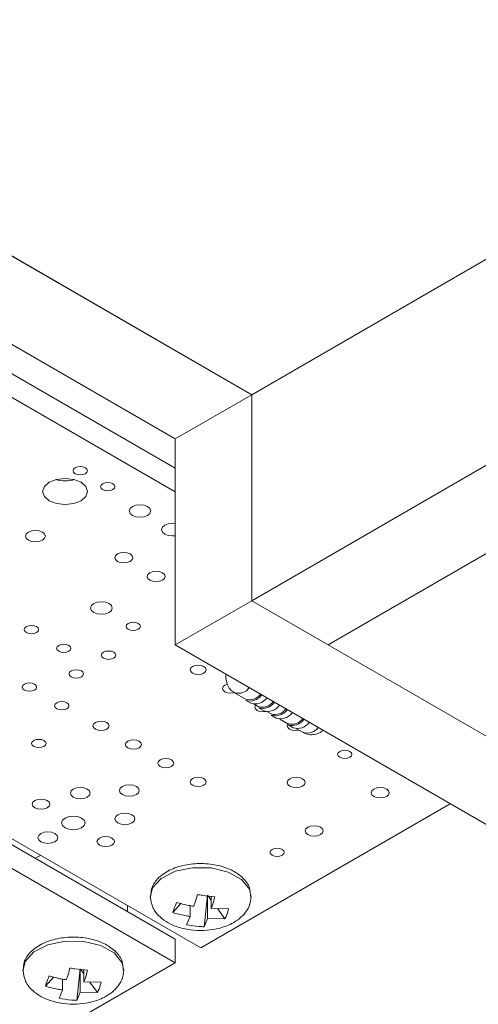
# Model space of a CAD drawing. Header units: millimetres. Extents: x 0 to 210, y 0 to 297.
# Tile 11 of 14: x 115 to 120, y 140 to 150. Entities that reach past the tile are written whole.
import ezdxf

# ---------------------------------------------------------------- set-up
doc = ezdxf.new("R2010")
doc.units = ezdxf.units.MM

msp = doc.modelspace()

# ---------------------------------------------------------------- linework, layer by layer
at = {"color": 7, "linetype": 'Continuous', "lineweight": 15}
for p, q in [((117.58, 146.308), (144.45, 161.82)), ((144.45, 159.534), (117.58, 144.022)), ((145.298, 159.044), (118.428, 143.532)), ((113.337, 148.758), (117.58, 146.308)), ((117.58, 146.308), (113.667, 148.567)), ((112.488, 148.268), (116.731, 145.819)), ((116.731, 145.493), (113.62, 147.289)), ((116.731, 145.231), (113.62, 147.027)), ((117.58, 146.308), (116.731, 145.819)), ((117.58, 144.022), (117.58, 146.308)), ((116.731, 145.819), (116.731, 143.532)), ((117.58, 144.022), (116.731, 143.532)), ((118.428, 143.532), (117.58, 144.022)), ((117.58, 144.022), (133.136, 135.042)), ((116.731, 143.532), (132.287, 134.552)), ((117.388, 143.001), (117.512, 142.93)), ((117.514, 142.917), (117.57, 142.884)), ((117.609, 142.874), (117.653, 142.848)), ((117.655, 142.835), (117.712, 142.803)), ((117.75, 142.792), (117.795, 142.766)), ((117.797, 142.754), (117.853, 142.721)), ((117.892, 142.71), (117.982, 142.658)), ((117.984, 142.646), (118.04, 142.613)), ((118.079, 142.602), (118.151, 142.56)), ((116.731, 140.268), (114.2, 141.729)), ((114.256, 141.761), (117.014, 140.17)), ((117.014, 140.17), (119.785, 141.769)), ((116.731, 140.006), (113.973, 141.598)), ((117.051, 140.405), (117.091, 140.754)), ((117.091, 140.495), (117.091, 140.754)), ((117.132, 140.698), (117.097, 140.747)), ((117.132, 140.608), (117.132, 140.743)), ((116.2, 140.574), (116.2, 140.64)), ((116.794, 140.663), (116.704, 140.562)), ((116.896, 140.519), (116.896, 140.639)), ((117.132, 140.608), (117.324, 140.605)), ((117.283, 140.492), (117.199, 140.607)), ((116.896, 140.519), (116.855, 140.428)), ((117.091, 140.495), (117.051, 140.405)), ((117.091, 140.495), (117.283, 140.492)), ((116.731, 140.006), (116.731, 140.268)), ((112.488, 137.557), (116.731, 140.006)), ((115.38, 139.847), (115.29, 139.746)), ((115.637, 139.588), (115.677, 139.938)), ((115.677, 139.679), (115.677, 139.938)), ((115.718, 139.882), (115.682, 139.931)), ((115.718, 139.792), (115.718, 139.927)), ((115.481, 139.703), (115.481, 139.823)), ((115.718, 139.792), (115.909, 139.789)), ((115.868, 139.676), (115.784, 139.791)), ((115.481, 139.703), (115.441, 139.612)), ((115.677, 139.679), (115.637, 139.588)), ((115.677, 139.679), (115.868, 139.676))]:
    msp.add_line(p, q, dxfattribs=at)
at = {"color": 7, "linetype": 'Continuous', "lineweight": 15, "flags": 128}
for points in [[(115.733, 145.497), (115.707, 145.507), (115.676, 145.511), (115.646, 145.507), (115.62, 145.497), (115.603, 145.483), (115.597, 145.465), (115.603, 145.447), (115.62, 145.432), (115.646, 145.422), (115.676, 145.419), (115.707, 145.422), (115.733, 145.432), (115.75, 145.447), (115.756, 145.465), (115.75, 145.483), (115.733, 145.497)], [(115.685, 145.337), (115.604, 145.368), (115.509, 145.379), (115.413, 145.368), (115.332, 145.337), (115.278, 145.29), (115.259, 145.235), (115.278, 145.179), (115.332, 145.132), (115.413, 145.101), (115.509, 145.09), (115.604, 145.101), (115.685, 145.132), (115.739, 145.179), (115.758, 145.235), (115.739, 145.29), (115.685, 145.337)], [(116.038, 145.321), (116.012, 145.331), (115.982, 145.335), (115.951, 145.331), (115.925, 145.321), (115.908, 145.306), (115.902, 145.289), (115.908, 145.271), (115.925, 145.256), (115.951, 145.246), (115.982, 145.243), (116.012, 145.246), (116.038, 145.256), (116.055, 145.271), (116.061, 145.289), (116.055, 145.306), (116.038, 145.321)], [(116.424, 145.067), (116.385, 145.082), (116.339, 145.087), (116.293, 145.082), (116.255, 145.067), (116.229, 145.045), (116.219, 145.018), (116.229, 144.992), (116.255, 144.969), (116.293, 144.954), (116.339, 144.949), (116.385, 144.954), (116.424, 144.969), (116.45, 144.992), (116.459, 145.018), (116.45, 145.045), (116.424, 145.067)], [(116.731, 144.877), (116.699, 144.88), (116.653, 144.875), (116.614, 144.86), (116.588, 144.837), (116.579, 144.811), (116.588, 144.784), (116.614, 144.762), (116.653, 144.747), (116.699, 144.742), (116.731, 144.744)], [(115.257, 144.784), (115.221, 144.798), (115.179, 144.803), (115.137, 144.798), (115.101, 144.784), (115.077, 144.763), (115.069, 144.739), (115.077, 144.715), (115.101, 144.694), (115.137, 144.68), (115.179, 144.675), (115.221, 144.68), (115.257, 144.694), (115.281, 144.715), (115.289, 144.739), (115.281, 144.763), (115.257, 144.784)], [(116.231, 144.541), (116.198, 144.553), (116.16, 144.558), (116.121, 144.553), (116.089, 144.541), (116.067, 144.522), (116.06, 144.5), (116.067, 144.478), (116.089, 144.459), (116.121, 144.446), (116.16, 144.442), (116.198, 144.446), (116.231, 144.459), (116.252, 144.478), (116.26, 144.5), (116.252, 144.522), (116.231, 144.541)], [(116.59, 144.333), (116.557, 144.346), (116.519, 144.35), (116.481, 144.346), (116.448, 144.333), (116.427, 144.315), (116.419, 144.292), (116.427, 144.27), (116.448, 144.252), (116.481, 144.239), (116.519, 144.235), (116.557, 144.239), (116.59, 144.252), (116.611, 144.27), (116.619, 144.292), (116.611, 144.315), (116.59, 144.333)], [(115.996, 143.99), (115.957, 144.005), (115.911, 144.011), (115.865, 144.005), (115.826, 143.99), (115.8, 143.968), (115.791, 143.941), (115.8, 143.915), (115.826, 143.892), (115.865, 143.877), (115.911, 143.872), (115.957, 143.877), (115.996, 143.892), (116.022, 143.915), (116.031, 143.941), (116.022, 143.968), (115.996, 143.99)], [(116.321, 143.77), (116.295, 143.78), (116.264, 143.783), (116.234, 143.78), (116.208, 143.77), (116.191, 143.755), (116.185, 143.737), (116.191, 143.72), (116.208, 143.705), (116.234, 143.695), (116.264, 143.691), (116.295, 143.695), (116.321, 143.705), (116.338, 143.72), (116.344, 143.737), (116.338, 143.755), (116.321, 143.77)], [(115.191, 143.735), (115.165, 143.745), (115.134, 143.748), (115.104, 143.745), (115.078, 143.735), (115.061, 143.72), (115.054, 143.702), (115.061, 143.684), (115.078, 143.669), (115.104, 143.66), (115.134, 143.656), (115.165, 143.66), (115.191, 143.669), (115.208, 143.684), (115.214, 143.702), (115.208, 143.72), (115.191, 143.735)], [(115.55, 143.527), (115.524, 143.537), (115.493, 143.541), (115.463, 143.537), (115.437, 143.527), (115.42, 143.512), (115.414, 143.495), (115.42, 143.477), (115.437, 143.462), (115.463, 143.452), (115.493, 143.449), (115.524, 143.452), (115.55, 143.462), (115.567, 143.477), (115.573, 143.495), (115.567, 143.512), (115.55, 143.527)], [(116.048, 143.451), (116.022, 143.461), (115.992, 143.464), (115.961, 143.461), (115.935, 143.451), (115.918, 143.436), (115.912, 143.418), (115.918, 143.401), (115.935, 143.386), (115.961, 143.376), (115.992, 143.372), (116.022, 143.376), (116.048, 143.386), (116.065, 143.401), (116.071, 143.418), (116.065, 143.436), (116.048, 143.451)], [(115.689, 143.243), (115.663, 143.253), (115.632, 143.257), (115.602, 143.253), (115.576, 143.243), (115.559, 143.228), (115.553, 143.211), (115.559, 143.193), (115.576, 143.178), (115.602, 143.168), (115.632, 143.165), (115.663, 143.168), (115.689, 143.178), (115.706, 143.193), (115.712, 143.211), (115.706, 143.228), (115.689, 143.243)], [(117.05, 143.293), (117.02, 143.304), (116.986, 143.308), (116.952, 143.304), (116.922, 143.293), (116.903, 143.276), (116.896, 143.256), (116.903, 143.237), (116.922, 143.22), (116.952, 143.208), (116.986, 143.205), (117.02, 143.208), (117.05, 143.22), (117.069, 143.237), (117.076, 143.256), (117.069, 143.276), (117.05, 143.293)], [(115.169, 143.097), (115.143, 143.107), (115.112, 143.11), (115.082, 143.107), (115.056, 143.097), (115.039, 143.082), (115.033, 143.064), (115.039, 143.046), (115.056, 143.031), (115.082, 143.021), (115.112, 143.018), (115.143, 143.021), (115.169, 143.031), (115.186, 143.046), (115.192, 143.064), (115.186, 143.082), (115.169, 143.097)], [(117.311, 143.097), (117.282, 143.086), (117.262, 143.069), (117.255, 143.049), (117.262, 143.029), (117.282, 143.012), (117.311, 143.001), (117.345, 142.997), (117.38, 143.001), (117.389, 143.004)], [(115.528, 142.889), (115.502, 142.899), (115.472, 142.903), (115.441, 142.899), (115.415, 142.889), (115.398, 142.874), (115.392, 142.857), (115.398, 142.839), (115.415, 142.824), (115.441, 142.814), (115.472, 142.811), (115.502, 142.814), (115.528, 142.824), (115.545, 142.839), (115.551, 142.857), (115.545, 142.874), (115.528, 142.889)], [(117.624, 142.865), (117.621, 142.862), (117.614, 142.842), (117.621, 142.822), (117.641, 142.805), (117.67, 142.794), (117.704, 142.79), (117.737, 142.793)], [(115.972, 142.671), (115.943, 142.682), (115.908, 142.686), (115.874, 142.682), (115.845, 142.671), (115.825, 142.654), (115.818, 142.634), (115.825, 142.614), (115.845, 142.598), (115.874, 142.586), (115.908, 142.582), (115.943, 142.586), (115.972, 142.598), (115.991, 142.614), (115.998, 142.634), (115.991, 142.654), (115.972, 142.671)], [(117.983, 142.658), (117.981, 142.654), (117.974, 142.634), (117.981, 142.614), (118, 142.598), (118.029, 142.586), (118.064, 142.582), (118.098, 142.586), (118.104, 142.588)], [(115.273, 142.471), (115.247, 142.481), (115.217, 142.484), (115.186, 142.481), (115.16, 142.471), (115.143, 142.456), (115.137, 142.438), (115.143, 142.421), (115.16, 142.406), (115.186, 142.396), (115.217, 142.392), (115.247, 142.396), (115.273, 142.406), (115.291, 142.421), (115.297, 142.438), (115.291, 142.456), (115.273, 142.471)], [(116.331, 142.464), (116.302, 142.475), (116.268, 142.479), (116.233, 142.475), (116.204, 142.464), (116.184, 142.447), (116.178, 142.427), (116.184, 142.407), (116.204, 142.39), (116.233, 142.379), (116.268, 142.375), (116.302, 142.379), (116.331, 142.39), (116.351, 142.407), (116.357, 142.427), (116.351, 142.447), (116.331, 142.464)], [(118.67, 142.35), (118.644, 142.36), (118.613, 142.364), (118.583, 142.36), (118.557, 142.35), (118.54, 142.335), (118.533, 142.318), (118.54, 142.3), (118.557, 142.285), (118.583, 142.275), (118.613, 142.271), (118.644, 142.275), (118.67, 142.285), (118.687, 142.3), (118.693, 142.318), (118.687, 142.335), (118.67, 142.35)], [(116.69, 142.256), (116.661, 142.268), (116.627, 142.271), (116.592, 142.268), (116.563, 142.256), (116.544, 142.239), (116.537, 142.22), (116.544, 142.2), (116.563, 142.183), (116.592, 142.172), (116.627, 142.168), (116.661, 142.172), (116.69, 142.183), (116.71, 142.2), (116.717, 142.22), (116.71, 142.239), (116.69, 142.256)], [(117.05, 142.049), (117.02, 142.06), (116.986, 142.064), (116.952, 142.06), (116.922, 142.049), (116.903, 142.032), (116.896, 142.012), (116.903, 141.992), (116.922, 141.976), (116.952, 141.964), (116.986, 141.96), (117.02, 141.964), (117.05, 141.976), (117.069, 141.992), (117.076, 142.012), (117.069, 142.032), (117.05, 142.049)], [(118.145, 142.047), (118.113, 142.06), (118.075, 142.064), (118.036, 142.06), (118.004, 142.047), (117.982, 142.029), (117.975, 142.006), (117.982, 141.984), (118.004, 141.966), (118.036, 141.953), (118.075, 141.949), (118.113, 141.953), (118.145, 141.966), (118.167, 141.984), (118.175, 142.006), (118.167, 142.029), (118.145, 142.047)], [(115.755, 141.933), (115.72, 141.947), (115.677, 141.952), (115.635, 141.947), (115.599, 141.933), (115.575, 141.912), (115.567, 141.888), (115.575, 141.864), (115.599, 141.843), (115.635, 141.829), (115.677, 141.824), (115.72, 141.829), (115.755, 141.843), (115.779, 141.864), (115.788, 141.888), (115.779, 141.912), (115.755, 141.933)], [(116.3, 141.962), (116.264, 141.975), (116.222, 141.98), (116.18, 141.975), (116.144, 141.962), (116.12, 141.941), (116.112, 141.917), (116.12, 141.892), (116.144, 141.872), (116.18, 141.858), (116.222, 141.853), (116.264, 141.858), (116.3, 141.872), (116.324, 141.892), (116.332, 141.917), (116.324, 141.941), (116.3, 141.962)], [(119.079, 141.933), (119.046, 141.946), (119.008, 141.95), (118.97, 141.946), (118.937, 141.933), (118.915, 141.914), (118.908, 141.892), (118.915, 141.87), (118.937, 141.851), (118.97, 141.839), (119.008, 141.834), (119.046, 141.839), (119.079, 141.851), (119.1, 141.87), (119.108, 141.892), (119.1, 141.914), (119.079, 141.933)], [(115.309, 141.804), (115.277, 141.816), (115.241, 141.821), (115.204, 141.816), (115.172, 141.804), (115.151, 141.786), (115.144, 141.765), (115.151, 141.744), (115.172, 141.725), (115.204, 141.713), (115.241, 141.709), (115.277, 141.713), (115.309, 141.725), (115.33, 141.744), (115.337, 141.765), (115.33, 141.786), (115.309, 141.804)], [(115.692, 141.611), (115.65, 141.627), (115.6, 141.633), (115.55, 141.627), (115.508, 141.611), (115.48, 141.586), (115.47, 141.557), (115.48, 141.529), (115.508, 141.504), (115.55, 141.488), (115.6, 141.482), (115.65, 141.488), (115.692, 141.504), (115.72, 141.529), (115.73, 141.557), (115.72, 141.586), (115.692, 141.611)], [(116.25, 141.647), (116.215, 141.661), (116.172, 141.666), (116.13, 141.661), (116.094, 141.647), (116.07, 141.627), (116.062, 141.602), (116.07, 141.578), (116.094, 141.557), (116.13, 141.543), (116.172, 141.539), (116.215, 141.543), (116.25, 141.557), (116.274, 141.578), (116.283, 141.602), (116.274, 141.627), (116.25, 141.647)], [(118.343, 141.509), (118.311, 141.521), (118.273, 141.525), (118.234, 141.521), (118.202, 141.509), (118.18, 141.49), (118.173, 141.468), (118.18, 141.446), (118.202, 141.427), (118.234, 141.414), (118.273, 141.41), (118.311, 141.414), (118.343, 141.427), (118.365, 141.446), (118.373, 141.468), (118.365, 141.49), (118.343, 141.509)], [(115.395, 141.439), (115.359, 141.453), (115.317, 141.458), (115.275, 141.453), (115.239, 141.439), (115.215, 141.418), (115.206, 141.394), (115.215, 141.37), (115.239, 141.349), (115.275, 141.335), (115.317, 141.33), (115.359, 141.335), (115.395, 141.349), (115.419, 141.37), (115.427, 141.394), (115.419, 141.418), (115.395, 141.439)], [(116.027, 141.389), (115.996, 141.402), (115.959, 141.406), (115.922, 141.402), (115.891, 141.389), (115.87, 141.371), (115.862, 141.35), (115.87, 141.329), (115.891, 141.311), (115.922, 141.299), (115.959, 141.294), (115.996, 141.299), (116.027, 141.311), (116.048, 141.329), (116.055, 141.35), (116.048, 141.371), (116.027, 141.389)], [(117.919, 141.263), (117.893, 141.273), (117.862, 141.277), (117.832, 141.273), (117.806, 141.263), (117.789, 141.248), (117.783, 141.231), (117.789, 141.213), (117.806, 141.198), (117.832, 141.188), (117.862, 141.185), (117.893, 141.188), (117.919, 141.198), (117.936, 141.213), (117.942, 141.231), (117.936, 141.248), (117.919, 141.263)], [(115.236, 141.196), (115.175, 141.166), (115.175, 141.166)], [(117.129, 141.057), (116.923, 141.06), (116.73, 141.02), (116.575, 140.942), (116.479, 140.836), (116.454, 140.731)], [(117.574, 140.732), (117.556, 140.823), (117.468, 140.93), (117.319, 141.012), (117.129, 141.057)], [(115.715, 140.241), (115.509, 140.244), (115.315, 140.203), (115.16, 140.125), (115.065, 140.02), (115.04, 139.914)], [(116.16, 139.915), (116.142, 140.006), (116.054, 140.114), (115.905, 140.196), (115.715, 140.241)]]:
    msp.add_lwpolyline(points, dxfattribs=at)
at = {"color": 7, "linetype": 'Continuous', "lineweight": 15}
for centre, radius, start, end in [((115.509, 145.764), 0.412, 255.0899, 284.9097), ((117.557, 143.071), 0.148, 252.228, 324.7947), ((117.561, 143.066), 0.157, 252.3797, 325.8182), ((117.618, 143.034), 0.157, 252.3797, 325.8182), ((117.698, 142.989), 0.148, 252.228, 324.7947), ((117.703, 142.985), 0.157, 252.3797, 325.8182), ((117.759, 142.952), 0.157, 252.3797, 325.8182), ((117.84, 142.908), 0.148, 252.228, 324.7947), ((117.844, 142.903), 0.157, 252.3797, 325.8182), ((117.901, 142.87), 0.157, 252.3797, 325.8182), ((118.027, 142.8), 0.148, 252.228, 324.7947), ((118.031, 142.795), 0.157, 252.3797, 325.8182), ((118.088, 142.762), 0.157, 252.3797, 325.8182)]:
    msp.add_arc(centre, radius, start, end, dxfattribs=at)
at = {"color": 8, "linetype": 'Continuous', "lineweight": 15}
for centre, start, end in [((117.433, 143.143), 252.3902, 324.771), ((118.197, 142.702), 252.228, 324.7947)]:
    msp.add_arc(centre, 0.148, start, end, dxfattribs=at)
at = {"color": 7, "linetype": 'Continuous', "lineweight": 15}
for points, knots in [([(117.299, 143.204), (117.299, 143.204), (117.29, 143.18), (117.296, 143.13), (117.318, 143.066), (117.352, 143.022), (117.381, 143.008), (117.389, 143.004)], [0, 0, 0, 0, 0.010998, 0.318801, 0.600847, 0.879884, 1, 1, 1, 1]), ([(118.153, 142.563), (118.164, 142.556), (118.192, 142.539), (118.248, 142.533), (118.307, 142.545), (118.349, 142.564), (118.367, 142.582), (118.37, 142.586)], [0, 0, 0, 0, 0.158266, 0.42797, 0.676743, 0.931024, 1, 1, 1, 1]), ([(117.12, 141.1), (117.088, 141.103), (116.993, 141.111), (116.832, 141.095), (116.661, 141.037), (116.535, 140.947), (116.463, 140.843), (116.461, 140.774), (116.46, 140.747)], [0, 0, 0, 0, 0.105086, 0.304114, 0.506028, 0.713126, 0.888115, 1, 1, 1, 1]), ([(117.567, 140.742), (117.566, 140.774), (117.564, 140.848), (117.489, 140.948), (117.372, 141.033), (117.24, 141.082), (117.15, 141.096), (117.12, 141.1)], [0, 0, 0, 0, 0.170663, 0.391952, 0.624197, 0.87515, 1, 1, 1, 1]), ([(116.454, 140.742), (116.46, 140.697), (116.472, 140.614), (116.553, 140.516), (116.646, 140.449), (116.76, 140.398), (116.893, 140.366), (117.047, 140.359), (117.199, 140.378), (117.325, 140.42), (117.427, 140.479), (117.502, 140.545), (117.561, 140.634), (117.57, 140.705), (117.574, 140.742)], [0, 0, 0, 0, 0.104208, 0.194267, 0.270386, 0.333426, 0.431062, 0.520466, 0.606065, 0.704789, 0.765753, 0.835129, 0.913223, 1, 1, 1, 1]), ([(116.977, 140.762), (116.967, 140.73), (116.954, 140.683), (116.941, 140.644), (116.937, 140.632)], [0, 0, 0, 0, 0.703781, 1, 1, 1, 1]), ([(117.172, 140.738), (117.126, 140.743), (117.061, 140.75), (116.995, 140.759), (116.977, 140.762)], [0, 0, 0, 0, 0.720128, 1, 1, 1, 1]), ([(117.172, 140.738), (117.163, 140.706), (117.15, 140.66), (117.136, 140.62), (117.132, 140.608)], [0, 0, 0, 0, 0.70379, 1, 1, 1, 1]), ([(116.745, 140.675), (116.734, 140.646), (116.719, 140.606), (116.707, 140.572), (116.704, 140.562)], [0, 0, 0, 0, 0.720109, 1, 1, 1, 1]), ([(116.745, 140.675), (116.79, 140.663), (116.853, 140.645), (116.918, 140.635), (116.937, 140.632)], [0, 0, 0, 0, 0.703781, 1, 1, 1, 1]), ([(117.283, 140.492), (117.294, 140.517), (117.309, 140.552), (117.32, 140.593), (117.324, 140.605)], [0, 0, 0, 0, 0.720109, 1, 1, 1, 1]), ([(116.704, 140.562), (116.749, 140.55), (116.812, 140.532), (116.877, 140.522), (116.896, 140.519)], [0, 0, 0, 0, 0.703798, 1, 1, 1, 1]), ([(116.855, 140.428), (116.902, 140.42), (116.967, 140.409), (117.033, 140.406), (117.051, 140.405)], [0, 0, 0, 0, 0.720102, 1, 1, 1, 1]), ([(115.706, 140.284), (115.673, 140.287), (115.579, 140.295), (115.418, 140.278), (115.246, 140.221), (115.121, 140.13), (115.049, 140.027), (115.047, 139.958), (115.046, 139.931)], [0, 0, 0, 0, 0.105086, 0.304113, 0.506028, 0.713132, 0.888115, 1, 1, 1, 1]), ([(116.153, 139.925), (116.152, 139.958), (116.15, 140.032), (116.075, 140.132), (115.958, 140.217), (115.826, 140.266), (115.736, 140.279), (115.706, 140.284)], [0, 0, 0, 0, 0.170663, 0.391953, 0.6242, 0.875153, 1, 1, 1, 1]), ([(115.04, 139.926), (115.046, 139.881), (115.058, 139.797), (115.139, 139.699), (115.232, 139.633), (115.346, 139.582), (115.479, 139.55), (115.633, 139.542), (115.785, 139.561), (115.911, 139.603), (116.012, 139.662), (116.087, 139.729), (116.147, 139.817), (116.155, 139.888), (116.16, 139.926)], [0, 0, 0, 0, 0.104208, 0.194268, 0.270387, 0.333428, 0.431063, 0.520468, 0.606067, 0.704787, 0.765755, 0.835132, 0.913225, 1, 1, 1, 1]), ([(115.331, 139.859), (115.32, 139.83), (115.304, 139.79), (115.293, 139.755), (115.29, 139.746)], [0, 0, 0, 0, 0.720109, 1, 1, 1, 1]), ([(115.331, 139.859), (115.376, 139.846), (115.439, 139.829), (115.503, 139.819), (115.522, 139.816)], [0, 0, 0, 0, 0.703781, 1, 1, 1, 1]), ([(115.562, 139.946), (115.553, 139.913), (115.54, 139.867), (115.526, 139.827), (115.522, 139.816)], [0, 0, 0, 0, 0.703781, 1, 1, 1, 1]), ([(115.758, 139.922), (115.711, 139.927), (115.647, 139.933), (115.581, 139.943), (115.562, 139.946)], [0, 0, 0, 0, 0.720123, 1, 1, 1, 1]), ([(115.758, 139.922), (115.749, 139.889), (115.736, 139.843), (115.722, 139.804), (115.718, 139.792)], [0, 0, 0, 0, 0.70379, 1, 1, 1, 1]), ([(115.29, 139.746), (115.335, 139.733), (115.398, 139.716), (115.462, 139.706), (115.481, 139.703)], [0, 0, 0, 0, 0.703781, 1, 1, 1, 1]), ([(115.868, 139.676), (115.88, 139.701), (115.895, 139.736), (115.906, 139.777), (115.909, 139.789)], [0, 0, 0, 0, 0.720102, 1, 1, 1, 1]), ([(115.441, 139.612), (115.488, 139.604), (115.553, 139.592), (115.619, 139.589), (115.637, 139.588)], [0, 0, 0, 0, 0.720115, 1, 1, 1, 1])]:
    msp.add_open_spline(points, degree=3, knots=knots, dxfattribs=at)

doc.saveas('drawing.dxf')
